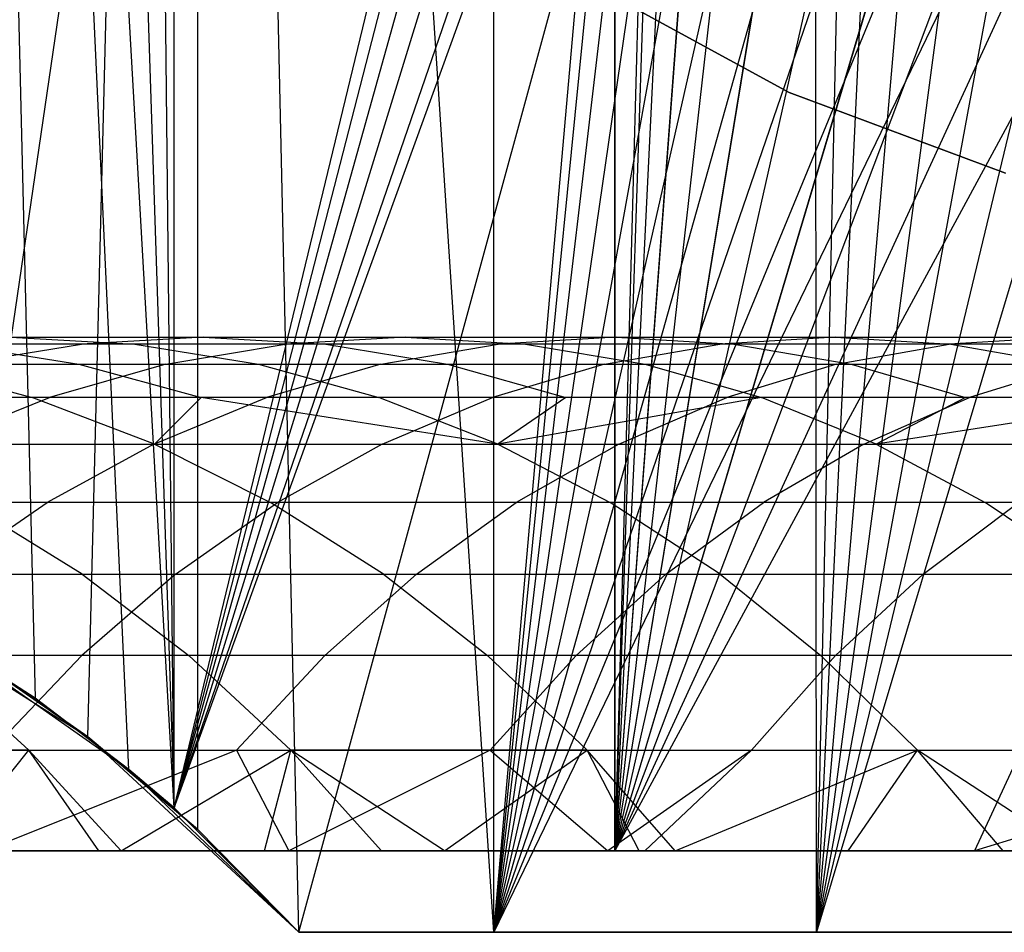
# Model space of a CAD drawing. Extents: x 0.1 to 12.1, y -6 to 6.
# Tile 34 of 181: x 5.503 to 5.887, y -0.9 to -0.545. Entities that reach past the tile are written whole.
import ezdxf

# ---------------------------------------------------------------- set-up
doc = ezdxf.new("R2010")
doc.units = 0
doc.header["$LTSCALE"] = 2.54
doc.layers.get('0').update_dxf_attribs({"linetype": 'CONTINUOUS'})

# ---------------------------------------------------------------- blocks, each defined once
blk = doc.blocks.new('DROPS_COLOR_C_STL')
at = {"color": 0}
for p, q in [((5.47082, -0.86832, 14.5372), (5.73521, 0.93168, 14.51699)), ((5.47082, -0.86832, 14.5372), (5.73521, 0.93168, 14.51699)), ((5.73521, 0.93168, 14.51699), (5.73521, -0.86832, 14.51699)), ((5.73521, 0.93168, 14.51699), (5.73521, -0.86832, 14.51699)), ((5.73521, -0.86832, 26.4994), (5.73521, 0.93168, 26.4994)), ((5.73521, -0.86832, 26.4994), (5.73521, 0.93168, 26.4994)), ((5.68816, -0.9, 26.53297), (5.68816, 0.9, 26.53297)), ((5.68816, -0.9, 26.53297), (5.68816, 0.9, 26.53297)), ((5.53, -0.82387, 26.54502), (5.57271, 0.85989, 26.54135)), ((5.53, -0.82387, 26.54502), (5.57271, 0.85989, 26.54135)), ((5.57271, 0.85989, 26.54135), (5.57268, -0.85987, 26.54135)), ((5.57271, 0.85989, 26.54135), (5.57268, -0.85987, 26.54135)), ((5.68816, -0.9, 26.53297), (5.57271, 0.85989, 26.54135)), ((5.68816, -0.9, 26.53297), (5.57271, 0.85989, 26.54135)), ((5.61212, -0.9, 26.53824), (5.57271, 0.85989, 26.54135)), ((5.61212, -0.9, 26.53824), (5.57271, 0.85989, 26.54135)), ((5.56357, -0.8516, 35.55722), (5.56357, 0.8516, 35.55722)), ((5.56357, -0.8516, 35.55722), (5.56357, 0.8516, 35.55722)), ((5.56357, -0.8516, 35.55722), (5.54596, 0.83654, 35.55949)), ((5.56357, -0.8516, 35.55722), (5.54596, 0.83654, 35.55949)), ((5.50954, 0.80885, 35.56442), (5.56357, -0.8516, 35.55722)), ((5.50954, 0.80885, 35.56442), (5.56357, -0.8516, 35.55722)), ((5.47093, 0.78391, 35.57003), (5.50952, -0.80883, 35.56443)), ((5.56357, -0.8516, 35.55722), (5.47093, 0.78391, 35.57003)), ((5.56357, -0.8516, 35.55722), (5.47093, 0.78391, 35.57003)), ((5.54597, -0.83655, 35.55948), (5.47093, 0.78391, 35.57003)), ((5.54597, -0.83655, 35.55948), (5.47093, 0.78391, 35.57003)), ((5.47093, 0.78391, 35.57003), (5.50952, -0.80883, 35.56443)), ((5.76005, 0.03169, 26.50069), (5.73521, -0.86832, 26.4994)), ((5.76005, 0.03169, 14.5157), (5.73521, -0.86832, 14.51699)), ((5.76005, 0.03169, 14.5157), (5.73521, -0.86832, 14.51699)), ((5.76005, 0.03169, 26.50069), (5.73521, -0.86832, 26.4994)), ((5.76372, -0.01508, 26.50087), (5.73521, -0.86832, 26.4994)), ((5.76372, -0.01508, 26.50087), (5.73521, -0.86832, 26.4994)), ((5.76375, -0.01532, 14.51552), (5.73521, -0.86832, 14.51699)), ((5.76375, -0.01532, 14.51552), (5.73521, -0.86832, 14.51699)), ((5.56357, -0.8516, 35.55722), (5.76541, -0.01744, 35.53691)), ((5.56357, -0.8516, 35.55722), (5.76541, -0.01744, 35.53691)), ((5.68816, -0.9, 26.53297), (5.76561, -0.02047, 26.5286)), ((5.68816, -0.9, 26.53297), (5.76561, -0.02047, 26.5286)), ((5.76946, -0.05207, 35.53661), (5.56357, -0.8516, 35.55722)), ((5.76946, -0.05207, 35.53661), (5.56357, -0.8516, 35.55722)), ((5.77116, -0.06092, 26.52832), (5.68816, -0.9, 26.53297)), ((5.77116, -0.06092, 26.52832), (5.68816, -0.9, 26.53297)), ((5.77473, -0.06102, 26.50141), (5.73521, -0.86832, 26.4994)), ((5.77473, -0.06102, 26.50141), (5.73521, -0.86832, 26.4994)), ((5.77473, -0.06102, 14.51498), (5.73521, -0.86832, 14.51699)), ((5.77473, -0.06102, 14.51498), (5.73521, -0.86832, 14.51699)), ((5.77751, -0.08604, 35.53602), (5.56357, -0.8516, 35.55722)), ((5.77751, -0.08604, 35.53602), (5.56357, -0.8516, 35.55722)), ((5.78223, -0.10046, 26.52779), (5.68816, -0.9, 26.53297)), ((5.78223, -0.10046, 26.52779), (5.68816, -0.9, 26.53297)), ((5.79267, -0.10435, 26.50223), (5.73521, -0.86832, 26.4994)), ((5.79267, -0.10435, 26.50223), (5.73521, -0.86832, 26.4994)), ((5.79281, -0.10463, 14.51415), (5.73521, -0.86832, 14.51699)), ((5.79281, -0.10463, 14.51415), (5.73521, -0.86832, 14.51699)), ((5.7895, -0.11896, 35.53517), (5.56357, -0.8516, 35.55722)), ((5.7895, -0.11896, 35.53517), (5.56357, -0.8516, 35.55722)), ((5.79857, -0.13807, 26.52704), (5.68816, -0.9, 26.53297)), ((5.79857, -0.13807, 26.52704), (5.68816, -0.9, 26.53297)), ((5.81734, -0.14465, 26.50328), (5.73521, -0.86832, 26.4994)), ((5.81734, -0.14465, 26.50328), (5.73521, -0.86832, 26.4994)), ((5.81734, -0.14465, 14.51311), (5.73521, -0.86832, 14.51699)), ((5.81734, -0.14465, 14.51311), (5.73521, -0.86832, 14.51699)), ((5.56357, -0.8516, 35.55722), (5.8051, -0.15, 35.53413)), ((5.56357, -0.8516, 35.55722), (5.8051, -0.15, 35.53413)), ((5.56357, -0.8516, 35.55722), (5.81316, -0.16316, 35.53361)), ((5.56357, -0.8516, 35.55722), (5.81316, -0.16316, 35.53361)), ((5.61212, -0.9, 35.55139), (5.81316, -0.16316, 35.53361)), ((5.61212, -0.9, 35.55139), (5.81316, -0.16316, 35.53361)), ((5.81374, -0.9, 35.53357), (5.81316, -0.16316, 35.53361)), ((5.81374, -0.9, 35.53357), (5.81316, -0.16316, 35.53361)), ((5.81982, -0.173, 26.52614), (5.68816, -0.9, 26.53297)), ((5.81982, -0.173, 26.52614), (5.68816, -0.9, 26.53297)), ((5.8478, -0.18033, 26.50444), (5.73521, -0.86832, 26.4994)), ((5.8478, -0.18033, 26.50444), (5.73521, -0.86832, 26.4994)), ((5.84804, -0.18056, 14.51194), (5.73521, -0.86832, 14.51699)), ((5.84804, -0.18056, 14.51194), (5.73521, -0.86832, 14.51699)), ((5.81374, -0.9, 35.53357), (5.82929, -0.1857, 35.53263)), ((5.81374, -0.9, 35.53357), (5.82929, -0.1857, 35.53263)), ((5.84577, -0.20489, 26.52513), (5.68816, -0.9, 26.53297)), ((5.84577, -0.20489, 26.52513), (5.68816, -0.9, 26.53297)), ((5.84669, -0.20587, 35.53164), (5.81374, -0.9, 35.53357)), ((5.84669, -0.20587, 35.53164), (5.81374, -0.9, 35.53357)), ((5.88371, -0.21102, 26.5056), (5.73521, -0.86832, 26.4994)), ((5.88371, -0.21102, 26.5056), (5.73521, -0.86832, 26.4994)), ((5.88371, -0.21102, 14.51079), (5.73521, -0.86832, 14.51699)), ((5.88371, -0.21102, 14.51079), (5.73521, -0.86832, 14.51699)), ((5.87201, -0.22977, 35.53033), (5.81374, -0.9, 35.53357)), ((5.87201, -0.22977, 35.53033), (5.81374, -0.9, 35.53357)), ((5.87558, -0.23271, 26.52412), (5.68816, -0.9, 26.53297)), ((5.87558, -0.23271, 26.52412), (5.68816, -0.9, 26.53297)), ((5.92375, -0.23556, 26.50665), (5.73521, -0.86832, 26.4994)), ((5.92375, -0.23556, 26.50665), (5.73521, -0.86832, 26.4994)), ((5.92401, -0.23569, 14.50974), (5.73521, -0.86832, 14.51699)), ((5.92401, -0.23569, 14.50974), (5.73521, -0.86832, 14.51699)), ((5.90005, -0.25065, 35.52908), (5.81374, -0.9, 35.53357)), ((5.90005, -0.25065, 35.52908), (5.81374, -0.9, 35.53357)), ((5.90909, -0.25636, 26.52315), (5.68816, -0.9, 26.53297)), ((5.90909, -0.25636, 26.52315), (5.68816, -0.9, 26.53297)), ((5.96734, -0.25363, 26.50748), (5.73521, -0.86832, 26.4994)), ((5.96734, -0.25363, 26.50748), (5.73521, -0.86832, 26.4994)), ((5.96734, -0.25363, 14.50891), (5.73521, -0.86832, 14.51699)), ((5.96734, -0.25363, 14.50891), (5.73521, -0.86832, 14.51699)), ((6.01307, -0.26461, 26.50801), (5.73521, -0.86832, 26.4994)), ((6.01307, -0.26461, 26.50801), (5.73521, -0.86832, 26.4994)), ((6.01309, -0.26461, 14.50838), (5.73521, -0.86832, 14.51699)), ((6.01309, -0.26461, 14.50838), (5.73521, -0.86832, 14.51699)), ((6.06005, -0.26831, 26.50819), (5.73521, -0.86832, 26.4994)), ((6.06005, -0.26831, 26.50819), (5.73521, -0.86832, 26.4994)), ((5.93038, -0.26815, 35.52794), (5.81374, -0.9, 35.53357)), ((5.93038, -0.26815, 35.52794), (5.81374, -0.9, 35.53357)), ((5.94539, -0.27516, 26.52232), (5.68816, -0.9, 26.53297)), ((5.94539, -0.27516, 26.52232), (5.68816, -0.9, 26.53297)), ((5.9623, -0.28191, 35.527), (5.81374, -0.9, 35.53357)), ((5.9623, -0.28191, 35.527), (5.81374, -0.9, 35.53357)), ((5.98384, -0.28884, 26.52168), (5.68816, -0.9, 26.53297)), ((5.98384, -0.28884, 26.52168), (5.68816, -0.9, 26.53297)), ((5.99571, -0.29191, 35.52628), (5.81374, -0.9, 35.53357)), ((5.99571, -0.29191, 35.52628), (5.81374, -0.9, 35.53357)), ((5.7243, -0.52999, 164.411), (5.80319, -0.57307, 164.411)), ((5.80319, -0.57307, 164.511), (5.7243, -0.52999, 164.511)), ((5.80319, -0.57307, 164.511), (5.7243, -0.52999, 164.511)), ((5.7243, -0.52999, 164.411), (5.80319, -0.57307, 164.411)), ((5.80319, -0.57307, 10.989), (5.7243, -0.52999, 10.989)), ((5.7243, -0.52999, 10.889), (5.80319, -0.57307, 10.889)), ((5.7243, -0.52999, 10.889), (5.80319, -0.57307, 10.889)), ((5.80319, -0.57307, 10.989), (5.7243, -0.52999, 10.989)), ((5.80319, -0.57307, 164.411), (5.80319, -0.57307, 164.511)), ((5.80319, -0.57307, 164.411), (5.88741, -0.60448, 164.411)), ((5.88741, -0.60448, 164.511), (5.80319, -0.57307, 164.511)), ((5.80319, -0.57307, 164.411), (5.80319, -0.57307, 164.511)), ((5.88741, -0.60448, 164.511), (5.80319, -0.57307, 164.511)), ((5.80319, -0.57307, 164.411), (5.88741, -0.60448, 164.411)), ((5.88741, -0.60448, 10.989), (5.80319, -0.57307, 10.989)), ((5.80319, -0.57307, 10.989), (5.80319, -0.57307, 10.889)), ((5.80319, -0.57307, 10.889), (5.88741, -0.60448, 10.889)), ((5.80319, -0.57307, 10.989), (5.80319, -0.57307, 10.889)), ((5.80319, -0.57307, 10.889), (5.88741, -0.60448, 10.889)), ((5.88741, -0.60448, 10.989), (5.80319, -0.57307, 10.989)), ((5.52749, -0.67094, 18.87521), (5.45152, -0.67094, 18.74881)), ((5.52749, -0.67094, 18.87521), (5.45152, -0.67094, 18.74881)), ((5.5483, -0.67094, 18.69247), (5.47756, -0.67094, 18.56704)), ((5.47756, -0.67094, 18.56704), (5.52648, -0.67882, 18.54033)), ((5.47756, -0.67094, 18.56704), (5.52648, -0.67882, 18.54033)), ((5.5483, -0.67094, 18.69247), (5.47756, -0.67094, 18.56704)), ((5.4801, -0.67882, 18.90457), (5.52749, -0.67094, 18.87521)), ((5.4801, -0.67882, 18.90457), (5.52749, -0.67094, 18.87521)), ((5.49991, -0.66832, 18.72064), (5.57508, -0.66832, 18.84572)), ((5.49991, -0.66832, 18.72064), (5.57508, -0.66832, 18.84572)), ((5.49991, -0.66832, 18.72064), (5.5483, -0.67094, 18.69247)), ((5.49991, -0.66832, 18.72064), (5.5483, -0.67094, 18.69247)), ((5.57508, -0.66832, 18.84572), (5.52749, -0.67094, 18.87521)), ((5.57508, -0.66832, 18.84572), (5.52749, -0.67094, 18.87521)), ((5.60691, -0.67094, 18.99946), (5.52749, -0.67094, 18.87521)), ((5.60691, -0.67094, 18.99946), (5.52749, -0.67094, 18.87521)), ((5.62268, -0.67094, 18.81623), (5.5483, -0.67094, 18.69247)), ((5.5483, -0.67094, 18.69247), (5.59647, -0.67882, 18.66443)), ((5.5483, -0.67094, 18.69247), (5.59647, -0.67882, 18.66443)), ((5.62268, -0.67094, 18.81623), (5.5483, -0.67094, 18.69247)), ((5.56036, -0.67882, 19.03011), (5.60691, -0.67094, 18.99946)), ((5.56036, -0.67882, 19.03011), (5.60691, -0.67094, 18.99946)), ((5.57508, -0.66832, 18.84572), (5.65368, -0.66832, 18.96868)), ((5.57508, -0.66832, 18.84572), (5.65368, -0.66832, 18.96868)), ((5.57508, -0.66832, 18.84572), (5.62268, -0.67094, 18.81623)), ((5.57508, -0.66832, 18.84572), (5.62268, -0.67094, 18.81623)), ((5.65368, -0.66832, 18.96868), (5.60691, -0.67094, 18.99946)), ((5.65368, -0.66832, 18.96868), (5.60691, -0.67094, 18.99946)), ((5.68983, -0.67094, 19.12163), (5.60691, -0.67094, 18.99946)), ((5.68983, -0.67094, 19.12163), (5.60691, -0.67094, 18.99946)), ((5.70044, -0.67094, 18.93789), (5.62268, -0.67094, 18.81623)), ((5.62268, -0.67094, 18.81623), (5.67006, -0.67882, 18.78687)), ((5.62268, -0.67094, 18.81623), (5.67006, -0.67882, 18.78687)), ((5.70044, -0.67094, 18.93789), (5.62268, -0.67094, 18.81623)), ((5.64413, -0.67882, 19.15355), (5.68983, -0.67094, 19.12163)), ((5.64413, -0.67882, 19.15355), (5.68983, -0.67094, 19.12163)), ((5.65368, -0.66832, 18.96868), (5.73572, -0.66832, 19.08956)), ((5.65368, -0.66832, 18.96868), (5.73572, -0.66832, 19.08956)), ((5.65368, -0.66832, 18.96868), (5.70044, -0.67094, 18.93789)), ((5.65368, -0.66832, 18.96868), (5.70044, -0.67094, 18.93789)), ((5.73572, -0.66832, 19.08956), (5.68983, -0.67094, 19.12163)), ((5.73572, -0.66832, 19.08956), (5.68983, -0.67094, 19.12163)), ((5.77607, -0.67094, 19.24146), (5.68983, -0.67094, 19.12163)), ((5.77607, -0.67094, 19.24146), (5.68983, -0.67094, 19.12163)), ((5.78162, -0.67094, 19.0575), (5.70044, -0.67094, 18.93789)), ((5.70044, -0.67094, 18.93789), (5.747, -0.67882, 18.90724)), ((5.70044, -0.67094, 18.93789), (5.747, -0.67882, 18.90724)), ((5.78162, -0.67094, 19.0575), (5.70044, -0.67094, 18.93789)), ((5.73127, -0.67882, 19.27464), (5.77607, -0.67094, 19.24146)), ((5.73127, -0.67882, 19.27464), (5.77607, -0.67094, 19.24146)), ((5.73572, -0.66832, 19.08956), (5.82106, -0.66832, 19.20815)), ((5.73572, -0.66832, 19.08956), (5.82106, -0.66832, 19.20815)), ((5.73572, -0.66832, 19.08956), (5.78162, -0.67094, 19.0575)), ((5.73572, -0.66832, 19.08956), (5.78162, -0.67094, 19.0575)), ((5.82106, -0.66832, 19.20815), (5.77607, -0.67094, 19.24146)), ((5.82106, -0.66832, 19.20815), (5.77607, -0.67094, 19.24146)), ((5.86549, -0.67094, 19.3588), (5.77607, -0.67094, 19.24146)), ((5.86549, -0.67094, 19.3588), (5.77607, -0.67094, 19.24146)), ((5.86606, -0.67094, 19.17483), (5.78162, -0.67094, 19.0575)), ((5.78162, -0.67094, 19.0575), (5.82731, -0.67882, 19.02557)), ((5.78162, -0.67094, 19.0575), (5.82731, -0.67882, 19.02557)), ((5.86606, -0.67094, 19.17483), (5.78162, -0.67094, 19.0575)), ((5.82106, -0.66832, 19.20815), (5.90955, -0.66832, 19.32425)), ((5.82106, -0.66832, 19.20815), (5.90955, -0.66832, 19.32425)), ((5.82106, -0.66832, 19.20815), (5.86606, -0.67094, 19.17483)), ((5.82106, -0.66832, 19.20815), (5.86606, -0.67094, 19.17483)), ((5.82162, -0.67882, 19.39319), (5.86549, -0.67094, 19.3588)), ((5.82162, -0.67882, 19.39319), (5.86549, -0.67094, 19.3588)), ((5.90955, -0.66832, 19.32425), (5.86549, -0.67094, 19.3588)), ((5.90955, -0.66832, 19.32425), (5.86549, -0.67094, 19.3588)), ((5.95809, -0.67094, 19.47363), (5.86549, -0.67094, 19.3588)), ((5.95809, -0.67094, 19.47363), (5.86549, -0.67094, 19.3588)), ((5.95361, -0.67094, 19.28971), (5.86606, -0.67094, 19.17483)), ((5.86606, -0.67094, 19.17483), (5.91085, -0.67882, 19.14166)), ((5.86606, -0.67094, 19.17483), (5.91085, -0.67882, 19.14166)), ((5.95361, -0.67094, 19.28971), (5.86606, -0.67094, 19.17483)), ((5.45995, -0.67882, 18.41434), (5.52648, -0.67882, 18.54033)), ((5.45995, -0.67882, 18.41434), (5.52648, -0.67882, 18.54033)), ((5.45995, -0.67882, 18.41434), (5.5083, -0.69175, 18.38965)), ((5.45995, -0.67882, 18.41434), (5.5083, -0.69175, 18.38965)), ((5.4801, -0.67882, 18.90457), (5.56036, -0.67882, 19.03011)), ((5.4801, -0.67882, 18.90457), (5.56036, -0.67882, 19.03011)), ((5.56036, -0.67882, 19.03011), (5.51501, -0.69175, 19.05997)), ((5.56036, -0.67882, 19.03011), (5.51501, -0.69175, 19.05997)), ((5.52648, -0.67882, 18.54033), (5.59647, -0.67882, 18.66443)), ((5.52648, -0.67882, 18.54033), (5.59647, -0.67882, 18.66443)), ((5.52648, -0.67882, 18.54033), (5.57413, -0.69175, 18.51432)), ((5.52648, -0.67882, 18.54033), (5.57413, -0.69175, 18.51432)), ((5.56036, -0.67882, 19.03011), (5.64413, -0.67882, 19.15355)), ((5.56036, -0.67882, 19.03011), (5.64413, -0.67882, 19.15355)), ((5.59647, -0.67882, 18.66443), (5.67006, -0.67882, 18.78687)), ((5.59647, -0.67882, 18.66443), (5.67006, -0.67882, 18.78687)), ((5.59647, -0.67882, 18.66443), (5.64339, -0.69175, 18.63712)), ((5.59647, -0.67882, 18.66443), (5.64339, -0.69175, 18.63712)), ((5.64413, -0.67882, 19.15355), (5.59963, -0.69175, 19.18464)), ((5.64413, -0.67882, 19.15355), (5.59963, -0.69175, 19.18464)), ((5.64413, -0.67882, 19.15355), (5.73127, -0.67882, 19.27464)), ((5.64413, -0.67882, 19.15355), (5.73127, -0.67882, 19.27464)), ((5.67006, -0.67882, 18.78687), (5.747, -0.67882, 18.90724)), ((5.67006, -0.67882, 18.78687), (5.747, -0.67882, 18.90724)), ((5.67006, -0.67882, 18.78687), (5.71621, -0.69175, 18.75828)), ((5.67006, -0.67882, 18.78687), (5.71621, -0.69175, 18.75828)), ((5.73127, -0.67882, 19.27464), (5.68764, -0.69175, 19.30694)), ((5.73127, -0.67882, 19.27464), (5.68764, -0.69175, 19.30694)), ((5.73127, -0.67882, 19.27464), (5.82162, -0.67882, 19.39319)), ((5.73127, -0.67882, 19.27464), (5.82162, -0.67882, 19.39319)), ((5.747, -0.67882, 18.90724), (5.82731, -0.67882, 19.02557)), ((5.747, -0.67882, 18.90724), (5.82731, -0.67882, 19.02557)), ((5.747, -0.67882, 18.90724), (5.79234, -0.69175, 18.87738)), ((5.747, -0.67882, 18.90724), (5.79234, -0.69175, 18.87738)), ((5.82162, -0.67882, 19.39319), (5.7789, -0.69175, 19.42668)), ((5.82162, -0.67882, 19.39319), (5.7789, -0.69175, 19.42668)), ((5.82162, -0.67882, 19.39319), (5.91519, -0.67882, 19.50922)), ((5.82162, -0.67882, 19.39319), (5.91519, -0.67882, 19.50922)), ((5.82731, -0.67882, 19.02557), (5.91085, -0.67882, 19.14166)), ((5.82731, -0.67882, 19.02557), (5.91085, -0.67882, 19.14166)), ((5.82731, -0.67882, 19.02557), (5.87182, -0.69175, 18.99448)), ((5.82731, -0.67882, 19.02557), (5.87182, -0.69175, 18.99448)), ((5.91519, -0.67882, 19.50922), (5.87341, -0.69175, 19.54388)), ((5.91519, -0.67882, 19.50922), (5.87341, -0.69175, 19.54388)), ((5.5083, -0.69175, 18.38965), (5.38729, -0.69175, 18.13562)), ((5.5083, -0.69175, 18.38965), (5.38729, -0.69175, 18.13562)), ((5.51501, -0.69175, 19.05997), (5.43396, -0.69175, 18.93316)), ((5.51501, -0.69175, 19.05997), (5.43396, -0.69175, 18.93316)), ((5.4703, -0.70994, 19.08941), (5.51501, -0.69175, 19.05997)), ((5.4703, -0.70994, 19.08941), (5.51501, -0.69175, 19.05997)), ((5.55598, -0.70994, 18.36529), (5.5083, -0.69175, 18.38965)), ((5.55598, -0.70994, 18.36529), (5.5083, -0.69175, 18.38965)), ((5.57413, -0.69175, 18.51432), (5.5083, -0.69175, 18.38965)), ((5.57413, -0.69175, 18.51432), (5.5083, -0.69175, 18.38965)), ((5.59963, -0.69175, 19.18464), (5.51501, -0.69175, 19.05997)), ((5.59963, -0.69175, 19.18464), (5.51501, -0.69175, 19.05997)), ((5.55574, -0.70994, 19.2153), (5.59963, -0.69175, 19.18464)), ((5.55574, -0.70994, 19.2153), (5.59963, -0.69175, 19.18464)), ((5.55598, -0.70994, 18.36529), (5.57413, -0.69175, 18.51432)), ((5.55598, -0.70994, 18.36529), (5.57413, -0.69175, 18.51432)), ((5.68966, -0.70994, 18.61019), (5.57413, -0.69175, 18.51432)), ((5.68966, -0.70994, 18.61019), (5.57413, -0.69175, 18.51432)), ((5.64339, -0.69175, 18.63712), (5.57413, -0.69175, 18.51432)), ((5.64339, -0.69175, 18.63712), (5.57413, -0.69175, 18.51432)), ((5.68764, -0.69175, 19.30694), (5.59963, -0.69175, 19.18464)), ((5.68764, -0.69175, 19.30694), (5.59963, -0.69175, 19.18464)), ((5.68966, -0.70994, 18.61019), (5.64339, -0.69175, 18.63712)), ((5.71621, -0.69175, 18.75828), (5.64339, -0.69175, 18.63712)), ((5.68966, -0.70994, 18.61019), (5.64339, -0.69175, 18.63712)), ((5.71621, -0.69175, 18.75828), (5.64339, -0.69175, 18.63712)), ((5.64461, -0.70994, 19.3388), (5.68764, -0.69175, 19.30694)), ((5.64461, -0.70994, 19.3388), (5.68764, -0.69175, 19.30694)), ((5.7789, -0.69175, 19.42668), (5.68764, -0.69175, 19.30694)), ((5.7789, -0.69175, 19.42668), (5.68764, -0.69175, 19.30694)), ((5.79234, -0.69175, 18.87738), (5.68966, -0.70994, 18.61019)), ((5.79234, -0.69175, 18.87738), (5.68966, -0.70994, 18.61019)), ((5.71621, -0.69175, 18.75828), (5.68966, -0.70994, 18.61019)), ((5.71621, -0.69175, 18.75828), (5.68966, -0.70994, 18.61019)), ((5.79234, -0.69175, 18.87738), (5.71621, -0.69175, 18.75828)), ((5.79234, -0.69175, 18.87738), (5.71621, -0.69175, 18.75828)), ((5.73677, -0.70994, 19.45971), (5.7789, -0.69175, 19.42668)), ((5.73677, -0.70994, 19.45971), (5.7789, -0.69175, 19.42668)), ((5.87341, -0.69175, 19.54388), (5.7789, -0.69175, 19.42668)), ((5.87341, -0.69175, 19.54388), (5.7789, -0.69175, 19.42668)), ((5.83706, -0.70994, 18.84794), (5.79234, -0.69175, 18.87738)), ((5.87182, -0.69175, 18.99448), (5.79234, -0.69175, 18.87738)), ((5.83706, -0.70994, 18.84794), (5.79234, -0.69175, 18.87738)), ((5.87182, -0.69175, 18.99448), (5.79234, -0.69175, 18.87738)), ((5.8322, -0.70994, 19.57806), (5.87341, -0.69175, 19.54388)), ((5.8322, -0.70994, 19.57806), (5.87341, -0.69175, 19.54388)), ((5.95448, -0.69175, 19.10936), (5.83706, -0.70994, 18.84794)), ((5.95448, -0.69175, 19.10936), (5.83706, -0.70994, 18.84794)), ((5.87182, -0.69175, 18.99448), (5.83706, -0.70994, 18.84794)), ((5.87182, -0.69175, 18.99448), (5.83706, -0.70994, 18.84794)), ((5.95448, -0.69175, 19.10936), (5.87182, -0.69175, 18.99448)), ((5.95448, -0.69175, 19.10936), (5.87182, -0.69175, 18.99448)), ((5.97086, -0.69175, 19.65816), (5.87341, -0.69175, 19.54388)), ((5.97086, -0.69175, 19.65816), (5.87341, -0.69175, 19.54388)), ((5.43624, -0.70994, 18.11392), (5.55598, -0.70994, 18.36529)), ((5.43624, -0.70994, 18.11392), (5.55598, -0.70994, 18.36529)), ((5.4703, -0.70994, 19.08941), (5.55574, -0.70994, 19.2153)), ((5.4703, -0.70994, 19.08941), (5.55574, -0.70994, 19.2153)), ((5.55574, -0.70994, 19.2153), (5.51417, -0.73264, 19.24434)), ((5.55574, -0.70994, 19.2153), (5.51417, -0.73264, 19.24434)), ((5.55574, -0.70994, 19.2153), (5.64461, -0.70994, 19.3388)), ((5.55574, -0.70994, 19.2153), (5.64461, -0.70994, 19.3388)), ((5.55598, -0.70994, 18.36529), (5.68966, -0.70994, 18.61019)), ((5.55598, -0.70994, 18.36529), (5.68966, -0.70994, 18.61019)), ((5.55598, -0.70994, 18.36529), (5.60114, -0.73264, 18.34223)), ((5.55598, -0.70994, 18.36529), (5.60114, -0.73264, 18.34223)), ((5.64461, -0.70994, 19.3388), (5.60386, -0.73264, 19.36897)), ((5.64461, -0.70994, 19.3388), (5.60386, -0.73264, 19.36897)), ((5.64461, -0.70994, 19.3388), (5.73677, -0.70994, 19.45971)), ((5.64461, -0.70994, 19.3388), (5.73677, -0.70994, 19.45971)), ((5.68966, -0.70994, 18.61019), (5.83706, -0.70994, 18.84794)), ((5.68966, -0.70994, 18.61019), (5.83706, -0.70994, 18.84794)), ((5.68966, -0.70994, 18.61019), (5.73348, -0.73264, 18.58468)), ((5.68966, -0.70994, 18.61019), (5.73348, -0.73264, 18.58468)), ((5.73677, -0.70994, 19.45971), (5.69686, -0.73264, 19.491)), ((5.73677, -0.70994, 19.45971), (5.69686, -0.73264, 19.491)), ((5.73677, -0.70994, 19.45971), (5.8322, -0.70994, 19.57806)), ((5.73677, -0.70994, 19.45971), (5.8322, -0.70994, 19.57806)), ((5.8322, -0.70994, 19.57806), (5.79317, -0.73264, 19.61043)), ((5.8322, -0.70994, 19.57806), (5.79317, -0.73264, 19.61043)), ((5.8322, -0.70994, 19.57806), (5.93061, -0.70994, 19.69347)), ((5.8322, -0.70994, 19.57806), (5.93061, -0.70994, 19.69347)), ((5.83706, -0.70994, 18.84794), (5.99751, -0.70994, 19.07749)), ((5.83706, -0.70994, 18.84794), (5.99751, -0.70994, 19.07749)), ((5.83706, -0.70994, 18.84794), (5.87941, -0.73264, 18.82006)), ((5.83706, -0.70994, 18.84794), (5.87941, -0.73264, 18.82006)), ((5.51417, -0.73264, 19.24434), (5.42795, -0.73264, 19.11729)), ((5.51417, -0.73264, 19.24434), (5.42795, -0.73264, 19.11729)), ((5.47364, -0.7606, 19.27266), (5.51417, -0.73264, 19.24434)), ((5.47364, -0.7606, 19.27266), (5.51417, -0.73264, 19.24434)), ((5.52779, -0.7606, 18.07332), (5.48259, -0.73264, 18.09336)), ((5.60114, -0.73264, 18.34223), (5.48259, -0.73264, 18.09336)), ((5.52779, -0.7606, 18.07332), (5.48259, -0.73264, 18.09336)), ((5.60114, -0.73264, 18.34223), (5.48259, -0.73264, 18.09336)), ((5.60386, -0.73264, 19.36897), (5.51417, -0.73264, 19.24434)), ((5.60386, -0.73264, 19.36897), (5.51417, -0.73264, 19.24434)), ((5.56413, -0.7606, 19.3984), (5.60386, -0.73264, 19.36897)), ((5.56413, -0.7606, 19.3984), (5.60386, -0.73264, 19.36897)), ((5.64517, -0.7606, 18.31974), (5.60114, -0.73264, 18.34223)), ((5.73348, -0.73264, 18.58468), (5.60114, -0.73264, 18.34223)), ((5.64517, -0.7606, 18.31974), (5.60114, -0.73264, 18.34223)), ((5.73348, -0.73264, 18.58468), (5.60114, -0.73264, 18.34223)), ((5.69686, -0.73264, 19.491), (5.60386, -0.73264, 19.36897)), ((5.69686, -0.73264, 19.491), (5.60386, -0.73264, 19.36897)), ((5.65795, -0.7606, 19.52151), (5.69686, -0.73264, 19.491)), ((5.65795, -0.7606, 19.52151), (5.69686, -0.73264, 19.491)), ((5.79317, -0.73264, 19.61043), (5.69686, -0.73264, 19.491)), ((5.79317, -0.73264, 19.61043), (5.69686, -0.73264, 19.491)), ((5.77622, -0.7606, 18.5598), (5.73348, -0.73264, 18.58468)), ((5.87941, -0.73264, 18.82006), (5.73348, -0.73264, 18.58468)), ((5.77622, -0.7606, 18.5598), (5.73348, -0.73264, 18.58468)), ((5.87941, -0.73264, 18.82006), (5.73348, -0.73264, 18.58468)), ((5.75512, -0.7606, 19.642), (5.79317, -0.73264, 19.61043)), ((5.75512, -0.7606, 19.642), (5.79317, -0.73264, 19.61043)), ((5.89248, -0.73264, 19.7269), (5.79317, -0.73264, 19.61043)), ((5.89248, -0.73264, 19.7269), (5.79317, -0.73264, 19.61043)), ((5.85531, -0.7606, 19.7595), (5.89248, -0.73264, 19.7269)), ((5.85531, -0.7606, 19.7595), (5.89248, -0.73264, 19.7269)), ((5.92071, -0.7606, 18.79287), (5.87941, -0.73264, 18.82006)), ((6.03826, -0.73264, 19.04732), (5.87941, -0.73264, 18.82006)), ((5.92071, -0.7606, 18.79287), (5.87941, -0.73264, 18.82006)), ((6.03826, -0.73264, 19.04732), (5.87941, -0.73264, 18.82006)), ((5.42383, -0.7606, 17.82021), (5.52779, -0.7606, 18.07332)), ((5.42383, -0.7606, 17.82021), (5.52779, -0.7606, 18.07332)), ((5.47364, -0.7606, 19.27266), (5.56413, -0.7606, 19.3984)), ((5.47364, -0.7606, 19.27266), (5.56413, -0.7606, 19.3984)), ((5.56413, -0.7606, 19.3984), (5.52765, -0.79219, 19.4254)), ((5.56413, -0.7606, 19.3984), (5.52765, -0.79219, 19.4254)), ((5.52779, -0.7606, 18.07332), (5.64517, -0.7606, 18.31974)), ((5.52779, -0.7606, 18.07332), (5.64517, -0.7606, 18.31974)), ((5.52779, -0.7606, 18.07332), (5.56928, -0.79219, 18.05492)), ((5.52779, -0.7606, 18.07332), (5.56928, -0.79219, 18.05492)), ((5.56413, -0.7606, 19.3984), (5.65795, -0.7606, 19.52151)), ((5.56413, -0.7606, 19.3984), (5.65795, -0.7606, 19.52151)), ((5.65795, -0.7606, 19.52151), (5.62224, -0.79219, 19.54951)), ((5.65795, -0.7606, 19.52151), (5.62224, -0.79219, 19.54951)), ((5.64517, -0.7606, 18.31974), (5.77622, -0.7606, 18.5598)), ((5.64517, -0.7606, 18.31974), (5.77622, -0.7606, 18.5598)), ((5.64517, -0.7606, 18.31974), (5.68559, -0.79219, 18.29909)), ((5.64517, -0.7606, 18.31974), (5.68559, -0.79219, 18.29909)), ((5.65795, -0.7606, 19.52151), (5.75512, -0.7606, 19.642)), ((5.65795, -0.7606, 19.52151), (5.75512, -0.7606, 19.642)), ((5.75512, -0.7606, 19.642), (5.72019, -0.79219, 19.67097)), ((5.75512, -0.7606, 19.642), (5.72019, -0.79219, 19.67097)), ((5.75512, -0.7606, 19.642), (5.85531, -0.7606, 19.7595)), ((5.75512, -0.7606, 19.642), (5.85531, -0.7606, 19.7595)), ((5.77622, -0.7606, 18.5598), (5.92071, -0.7606, 18.79287)), ((5.77622, -0.7606, 18.5598), (5.92071, -0.7606, 18.79287)), ((5.77622, -0.7606, 18.5598), (5.81544, -0.79219, 18.53697)), ((5.77622, -0.7606, 18.5598), (5.81544, -0.79219, 18.53697)), ((5.85531, -0.7606, 19.7595), (5.82119, -0.79219, 19.78942)), ((5.85531, -0.7606, 19.7595), (5.82119, -0.79219, 19.78942)), ((5.85531, -0.7606, 19.7595), (5.95868, -0.7606, 19.87422)), ((5.85531, -0.7606, 19.7595), (5.95868, -0.7606, 19.87422)), ((5.43517, -0.76432, 32.52113), (5.53, -0.82387, 32.52113)), ((5.43517, -0.76432, 32.52113), (5.53, -0.82387, 32.52113)), ((5.50952, -0.80883, 35.56443), (5.47093, -0.78391, 35.57003)), ((5.47093, -0.78391, 39.52568), (5.54597, -0.83655, 39.52568)), ((5.47093, -0.78391, 39.52568), (5.50952, -0.80883, 35.56443)), ((5.47093, -0.78391, 39.52568), (5.54597, -0.83655, 39.52568)), ((5.50952, -0.80883, 35.56443), (5.47093, -0.78391, 35.57003)), ((5.47093, -0.78391, 39.52568), (5.50952, -0.80883, 35.56443)), ((5.52765, -0.79219, 19.4254), (5.43644, -0.79219, 19.29865)), ((5.52765, -0.79219, 19.4254), (5.43644, -0.79219, 19.29865)), ((5.56928, -0.79219, 18.05492), (5.46626, -0.79219, 17.80412)), ((5.46626, -0.79219, 17.80412), (5.50702, -0.82903, 17.78866)), ((5.46626, -0.79219, 17.80412), (5.50702, -0.82903, 17.78866)), ((5.56928, -0.79219, 18.05492), (5.46626, -0.79219, 17.80412)), ((5.53, -0.82387, 26.54502), (5.48415, -0.79198, 26.5493)), ((5.48415, -0.79198, 26.5493), (5.53, -0.82387, 32.52113)), ((5.48415, -0.79198, 26.5493), (5.53, -0.82387, 32.52113)), ((5.53, -0.82387, 26.54502), (5.48415, -0.79198, 26.5493)), ((5.49262, -0.82903, 19.45134), (5.52765, -0.79219, 19.4254)), ((5.49262, -0.82903, 19.45134), (5.52765, -0.79219, 19.4254)), ((5.62224, -0.79219, 19.54951), (5.52765, -0.79219, 19.4254)), ((5.62224, -0.79219, 19.54951), (5.52765, -0.79219, 19.4254)), ((5.60912, -0.82903, 18.03725), (5.56928, -0.79219, 18.05492)), ((5.68559, -0.79219, 18.29909), (5.56928, -0.79219, 18.05492)), ((5.60912, -0.82903, 18.03725), (5.56928, -0.79219, 18.05492)), ((5.68559, -0.79219, 18.29909), (5.56928, -0.79219, 18.05492)), ((5.58793, -0.82903, 19.5764), (5.62224, -0.79219, 19.54951)), ((5.58793, -0.82903, 19.5764), (5.62224, -0.79219, 19.54951)), ((5.72019, -0.79219, 19.67097), (5.62224, -0.79219, 19.54951)), ((5.72019, -0.79219, 19.67097), (5.62224, -0.79219, 19.54951)), ((5.81544, -0.79219, 18.53697), (5.68559, -0.79219, 18.29909)), ((5.68559, -0.79219, 18.29909), (5.72441, -0.82903, 18.27926)), ((5.68559, -0.79219, 18.29909), (5.72441, -0.82903, 18.27926)), ((5.81544, -0.79219, 18.53697), (5.68559, -0.79219, 18.29909)), ((5.68663, -0.82903, 19.6988), (5.72019, -0.79219, 19.67097)), ((5.68663, -0.82903, 19.6988), (5.72019, -0.79219, 19.67097)), ((5.82119, -0.79219, 19.78942), (5.72019, -0.79219, 19.67097)), ((5.82119, -0.79219, 19.78942), (5.72019, -0.79219, 19.67097)), ((5.78841, -0.82903, 19.81816), (5.82119, -0.79219, 19.78942)), ((5.78841, -0.82903, 19.81816), (5.82119, -0.79219, 19.78942)), ((5.85311, -0.82903, 18.51504), (5.81544, -0.79219, 18.53697)), ((5.95862, -0.79219, 18.76792), (5.81544, -0.79219, 18.53697)), ((5.85311, -0.82903, 18.51504), (5.81544, -0.79219, 18.53697)), ((5.95862, -0.79219, 18.76792), (5.81544, -0.79219, 18.53697)), ((5.92539, -0.79219, 19.90506), (5.82119, -0.79219, 19.78942)), ((5.92539, -0.79219, 19.90506), (5.82119, -0.79219, 19.78942)), ((5.54597, -0.83655, 35.55948), (5.50952, -0.80883, 35.56443)), ((5.50952, -0.80883, 35.56443), (5.54597, -0.83655, 39.52568)), ((5.50952, -0.80883, 35.56443), (5.54597, -0.83655, 39.52568)), ((5.54597, -0.83655, 35.55948), (5.50952, -0.80883, 35.56443)), ((5.57268, -0.85987, 26.54135), (5.53, -0.82387, 26.54502)), ((5.53, -0.82387, 32.52113), (5.61212, -0.9, 32.52113)), ((5.53, -0.82387, 32.52113), (5.61212, -0.9, 32.52113)), ((5.53, -0.82387, 32.52113), (5.57268, -0.85987, 26.54135)), ((5.53, -0.82387, 26.54502), (5.53, -0.82387, 32.52113)), ((5.53, -0.82387, 26.54502), (5.53, -0.82387, 32.52113)), ((5.57268, -0.85987, 26.54135), (5.53, -0.82387, 26.54502)), ((5.53, -0.82387, 32.52113), (5.57268, -0.85987, 26.54135)), ((5.50702, -0.82903, 17.78866), (5.41846, -0.82903, 17.53423)), ((5.50702, -0.82903, 17.78866), (5.41846, -0.82903, 17.53423)), ((5.47561, -0.86832, 17.58543), (5.50702, -0.82903, 17.78866)), ((5.47561, -0.86832, 17.58543), (5.50702, -0.82903, 17.78866)), ((5.58793, -0.82903, 19.5764), (5.48962, -0.86832, 19.51169)), ((5.58793, -0.82903, 19.5764), (5.48962, -0.86832, 19.51169)), ((5.49262, -0.82903, 19.45134), (5.58793, -0.82903, 19.5764)), ((5.49262, -0.82903, 19.45134), (5.58793, -0.82903, 19.5764)), ((5.50702, -0.82903, 17.78866), (5.60912, -0.82903, 18.03725)), ((5.53429, -0.86832, 17.75175), (5.50702, -0.82903, 17.78866)), ((5.53429, -0.86832, 17.75175), (5.50702, -0.82903, 17.78866)), ((5.54304, -0.86832, 17.775), (5.50702, -0.82903, 17.78866)), ((5.54304, -0.86832, 17.775), (5.50702, -0.82903, 17.78866)), ((5.50702, -0.82903, 17.78866), (5.60912, -0.82903, 18.03725)), ((5.54304, -0.86832, 17.775), (5.60912, -0.82903, 18.03725)), ((5.54304, -0.86832, 17.775), (5.60912, -0.82903, 18.03725)), ((5.58793, -0.82903, 19.5764), (5.60827, -0.86832, 19.66385)), ((5.58793, -0.82903, 19.5764), (5.60827, -0.86832, 19.66385)), ((5.58793, -0.82903, 19.5764), (5.68663, -0.82903, 19.6988)), ((5.58793, -0.82903, 19.5764), (5.68663, -0.82903, 19.6988)), ((5.59874, -0.86832, 17.91533), (5.60912, -0.82903, 18.03725)), ((5.59874, -0.86832, 17.91533), (5.60912, -0.82903, 18.03725)), ((5.68663, -0.82903, 19.6988), (5.60827, -0.86832, 19.66385)), ((5.68663, -0.82903, 19.6988), (5.60827, -0.86832, 19.66385)), ((5.64434, -0.86832, 18.02163), (5.60912, -0.82903, 18.03725)), ((5.66889, -0.86832, 18.07612), (5.60912, -0.82903, 18.03725)), ((5.64434, -0.86832, 18.02163), (5.60912, -0.82903, 18.03725)), ((5.66889, -0.86832, 18.07612), (5.60912, -0.82903, 18.03725)), ((5.72441, -0.82903, 18.27926), (5.60912, -0.82903, 18.03725)), ((5.72441, -0.82903, 18.27926), (5.60912, -0.82903, 18.03725)), ((5.66889, -0.86832, 18.07612), (5.72441, -0.82903, 18.27926)), ((5.66889, -0.86832, 18.07612), (5.72441, -0.82903, 18.27926)), ((5.68663, -0.82903, 19.6988), (5.73255, -0.86832, 19.81265)), ((5.68663, -0.82903, 19.6988), (5.73255, -0.86832, 19.81265)), ((5.68663, -0.82903, 19.6988), (5.78841, -0.82903, 19.81816)), ((5.68663, -0.82903, 19.6988), (5.78841, -0.82903, 19.81816)), ((5.72441, -0.82903, 18.27926), (5.85311, -0.82903, 18.51504)), ((5.7447, -0.86832, 18.23407), (5.72441, -0.82903, 18.27926)), ((5.7447, -0.86832, 18.23407), (5.72441, -0.82903, 18.27926)), ((5.75872, -0.86832, 18.26174), (5.72441, -0.82903, 18.27926)), ((5.75872, -0.86832, 18.26174), (5.72441, -0.82903, 18.27926)), ((5.72441, -0.82903, 18.27926), (5.85311, -0.82903, 18.51504)), ((5.78841, -0.82903, 19.81816), (5.73255, -0.86832, 19.81265)), ((5.78841, -0.82903, 19.81816), (5.73255, -0.86832, 19.81265)), ((5.78841, -0.82903, 19.81816), (5.74693, -0.86832, 19.82923)), ((5.78841, -0.82903, 19.81816), (5.74693, -0.86832, 19.82923)), ((5.75872, -0.86832, 18.26174), (5.85311, -0.82903, 18.51504)), ((5.75872, -0.86832, 18.26174), (5.85311, -0.82903, 18.51504)), ((5.78841, -0.82903, 19.81816), (5.89342, -0.82903, 19.9347)), ((5.78841, -0.82903, 19.81816), (5.89342, -0.82903, 19.9347)), ((5.82611, -0.86832, 18.38903), (5.85311, -0.82903, 18.51504)), ((5.82611, -0.86832, 18.38903), (5.85311, -0.82903, 18.51504)), ((5.85311, -0.82903, 18.51504), (5.99503, -0.82903, 18.74395)), ((5.88641, -0.86832, 18.49566), (5.85311, -0.82903, 18.51504)), ((5.88641, -0.86832, 18.49566), (5.85311, -0.82903, 18.51504)), ((5.9132, -0.86832, 18.54109), (5.85311, -0.82903, 18.51504)), ((5.9132, -0.86832, 18.54109), (5.85311, -0.82903, 18.51504)), ((5.85311, -0.82903, 18.51504), (5.99503, -0.82903, 18.74395)), ((5.89342, -0.82903, 19.9347), (5.87534, -0.86832, 19.97184)), ((5.89342, -0.82903, 19.9347), (5.87534, -0.86832, 19.97184)), ((6.00129, -0.82903, 20.048), (5.87534, -0.86832, 19.97184)), ((6.00129, -0.82903, 20.048), (5.87534, -0.86832, 19.97184)), ((5.56357, -0.8516, 35.55722), (5.54597, -0.83655, 35.55948)), ((5.54597, -0.83655, 39.52568), (5.61212, -0.9, 39.52568)), ((5.54597, -0.83655, 39.52568), (5.61212, -0.9, 39.52568)), ((5.54597, -0.83655, 39.52568), (5.56357, -0.8516, 35.55722)), ((5.54597, -0.83655, 35.55948), (5.54597, -0.83655, 39.52568)), ((5.54597, -0.83655, 35.55948), (5.54597, -0.83655, 39.52568)), ((5.56357, -0.8516, 35.55722), (5.54597, -0.83655, 35.55948)), ((5.54597, -0.83655, 39.52568), (5.56357, -0.8516, 35.55722)), ((5.61212, -0.9, 35.55139), (5.56357, -0.8516, 35.55722)), ((5.61212, -0.9, 39.52568), (5.56357, -0.8516, 35.55722)), ((5.61212, -0.9, 35.55139), (5.56357, -0.8516, 35.55722)), ((5.61212, -0.9, 39.52568), (5.56357, -0.8516, 35.55722)), ((5.61212, -0.9, 26.53824), (5.57268, -0.85987, 26.54135)), ((5.61212, -0.9, 32.52113), (5.57268, -0.85987, 26.54135)), ((5.61212, -0.9, 26.53824), (5.57268, -0.85987, 26.54135)), ((5.61212, -0.9, 32.52113), (5.57268, -0.85987, 26.54135)), ((5.30375, -0.86832, 26.46034), (5.73521, -0.86832, 26.4994)), ((5.30375, -0.86832, 26.46034), (5.73521, -0.86832, 26.4994)), ((5.47082, -0.86832, 14.5372), (5.73521, -0.86832, 14.51699)), ((5.47082, -0.86832, 14.5372), (5.73521, -0.86832, 14.51699)), ((5.53429, -0.86832, 17.75175), (5.47561, -0.86832, 17.58543)), ((5.53429, -0.86832, 17.75175), (5.47561, -0.86832, 17.58543)), ((5.48962, -0.86832, 19.51169), (5.60827, -0.86832, 19.66385)), ((5.48962, -0.86832, 19.51169), (5.60827, -0.86832, 19.66385)), ((5.54304, -0.86832, 17.775), (5.53429, -0.86832, 17.75175)), ((5.54304, -0.86832, 17.775), (5.53429, -0.86832, 17.75175)), ((5.59874, -0.86832, 17.91533), (5.54304, -0.86832, 17.775)), ((5.59874, -0.86832, 17.91533), (5.54304, -0.86832, 17.775)), ((5.64434, -0.86832, 18.02163), (5.59874, -0.86832, 17.91533)), ((5.64434, -0.86832, 18.02163), (5.59874, -0.86832, 17.91533)), ((5.60827, -0.86832, 19.66385), (5.73255, -0.86832, 19.81265)), ((5.60827, -0.86832, 19.66385), (5.73255, -0.86832, 19.81265)), ((5.66889, -0.86832, 18.07612), (5.64434, -0.86832, 18.02163)), ((5.66889, -0.86832, 18.07612), (5.64434, -0.86832, 18.02163)), ((5.7447, -0.86832, 18.23407), (5.66889, -0.86832, 18.07612)), ((5.7447, -0.86832, 18.23407), (5.66889, -0.86832, 18.07612)), ((5.73255, -0.86832, 19.81265), (5.74693, -0.86832, 19.82923)), ((5.73255, -0.86832, 19.81265), (5.74693, -0.86832, 19.82923)), ((5.73521, -0.86832, 14.51699), (6.16837, -0.86832, 14.50917)), ((5.73521, -0.86832, 26.4994), (6.16837, -0.86832, 26.50722)), ((5.73521, -0.86832, 14.51699), (6.16837, -0.86832, 14.50917)), ((5.73521, -0.86832, 26.4994), (6.16837, -0.86832, 26.50722)), ((5.75872, -0.86832, 18.26174), (5.7447, -0.86832, 18.23407)), ((5.75872, -0.86832, 18.26174), (5.7447, -0.86832, 18.23407)), ((5.74693, -0.86832, 19.82923), (5.87534, -0.86832, 19.97184)), ((5.74693, -0.86832, 19.82923), (5.87534, -0.86832, 19.97184)), ((5.82611, -0.86832, 18.38903), (5.75872, -0.86832, 18.26174)), ((5.82611, -0.86832, 18.38903), (5.75872, -0.86832, 18.26174)), ((5.88641, -0.86832, 18.49566), (5.82611, -0.86832, 18.38903)), ((5.88641, -0.86832, 18.49566), (5.82611, -0.86832, 18.38903)), ((5.87534, -0.86832, 19.97184), (6.00804, -0.86832, 20.10969)), ((5.87534, -0.86832, 19.97184), (6.00804, -0.86832, 20.10969)), ((5.9132, -0.86832, 18.54109), (5.88641, -0.86832, 18.49566)), ((5.9132, -0.86832, 18.54109), (5.88641, -0.86832, 18.49566)), ((6.51769, -0.9, 39.52568), (5.61212, -0.9, 39.52568)), ((5.61212, -0.9, 39.52568), (5.61212, -0.9, 35.55139)), ((5.61212, -0.9, 35.55139), (5.81374, -0.9, 35.53357)), ((5.61212, -0.9, 35.55139), (5.81374, -0.9, 35.53357)), ((6.51769, -0.9, 39.52568), (5.61212, -0.9, 39.52568)), ((5.61212, -0.9, 39.52568), (5.61212, -0.9, 35.55139)), ((6.51769, -0.9, 32.52113), (5.61212, -0.9, 32.52113)), ((5.61212, -0.9, 32.52113), (5.61212, -0.9, 26.53824)), ((5.61212, -0.9, 26.53824), (5.68816, -0.9, 26.53297)), ((5.61212, -0.9, 26.53824), (5.68816, -0.9, 26.53297)), ((6.51769, -0.9, 32.52113), (5.61212, -0.9, 32.52113)), ((5.61212, -0.9, 32.52113), (5.61212, -0.9, 26.53824)), ((5.68816, -0.9, 26.53297), (6.06491, -0.9, 26.52113)), ((5.68816, -0.9, 26.53297), (6.06491, -0.9, 26.52113)), ((5.81374, -0.9, 35.53357), (6.06491, -0.9, 35.52568)), ((5.81374, -0.9, 35.53357), (6.06491, -0.9, 35.52568))]:
    blk.add_line(p, q, dxfattribs=at)

msp = doc.modelspace()

# ---------------------------------------------------------------- block references
at = {"color": 0}
msp.add_blockref('DROPS_COLOR_C_STL', (0, 0), dxfattribs=at)

doc.saveas('drawing.dxf')
